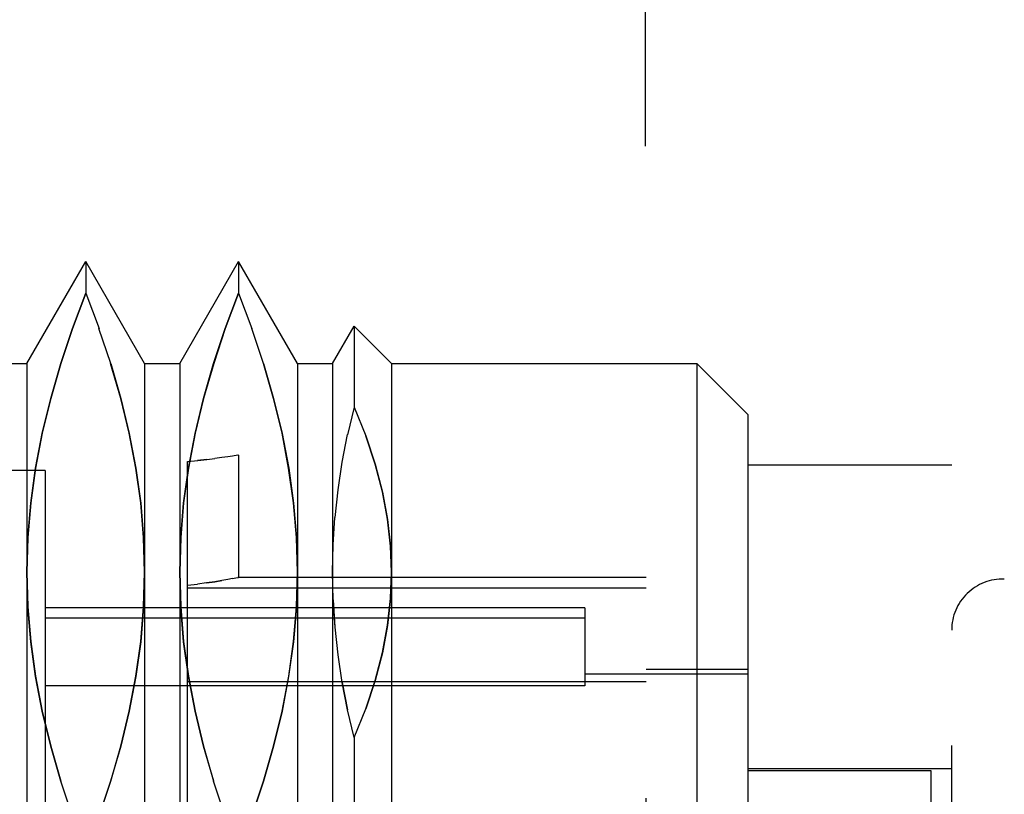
# Model space of a CAD drawing. Header units: inches. Extents: x 0 to 54.6, y 0 to 35.4.
# Tile 13 of 18: x 26.275 to 26.656, y 16.018 to 16.318. Entities that reach past the tile are written whole.
import ezdxf

# ---------------------------------------------------------------- set-up
doc = ezdxf.new("R2010")
doc.units = ezdxf.units.IN
doc.header["$LTSCALE"] = 3.0053571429
doc.header["$MEASUREMENT"] = 0
doc.linetypes.add('HIDDEN', pattern=[0.2, 0.1, -0.1])
doc.layers.add('DEFAULT_2', color=8, linetype='HIDDEN')
doc.layers.add('DOOR_ASSEMBLY', color=7, linetype='CONTINUOUS')

msp = doc.modelspace()

# ---------------------------------------------------------------- linework, layer by layer
at = {"layer": 'DEFAULT_2', "color": 8, "linetype": 'HIDDEN'}
msp.add_line((26.517102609, 15.0666893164), (26.517102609, 23.211856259), dxfattribs=at)
at = {"layer": 'DOOR_ASSEMBLY', "color": 8, "linetype": 'HIDDEN'}
for p, q in [((26.2780266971, 16.1849112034), (26.3007570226, 16.2242812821)), ((26.3234873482, 16.1849112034), (26.3007570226, 16.2242812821)), ((26.3007570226, 16.2242812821), (26.3007570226, 16.2120120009)), ((26.3370818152, 16.1849112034), (26.3598121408, 16.2242812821)), ((26.3825424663, 16.1849112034), (26.3598121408, 16.2242812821)), ((26.3598121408, 16.2242812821), (26.3598121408, 16.2120120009)), ((26.3007570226, 16.2120120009), (26.3058795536, 16.19843314)), ((26.3598121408, 16.2120120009), (26.3649346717, 16.19843314)), ((26.3961369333, 16.1849112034), (26.4044568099, 16.1993216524)), ((26.4188672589, 16.1849112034), (26.4044568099, 16.1993216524)), ((26.4044568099, 16.1993216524), (26.4044568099, 16.1680300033)), ((26.3103891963, 16.184876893), (26.3058725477, 16.1984475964)), ((26.3694443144, 16.184876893), (26.3649276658, 16.1984475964)), ((26.2644322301, 16.1849112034), (26.2780266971, 16.1849112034)), ((26.2780266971, 16.1849112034), (26.2780266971, 15.633730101)), ((26.3234873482, 16.1849112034), (26.3234873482, 15.633730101)), ((26.3234873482, 16.1849112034), (26.3370818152, 16.1849112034)), ((26.3370818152, 16.1849112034), (26.3370818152, 15.633730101)), ((26.3825424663, 16.1849112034), (26.3825424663, 15.633730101)), ((26.3825424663, 16.1849112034), (26.3961369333, 16.1849112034)), ((26.3961369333, 16.1849112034), (26.3961369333, 15.633730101)), ((26.4188672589, 16.1849112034), (26.4188672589, 15.633730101)), ((26.4188672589, 16.1849112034), (26.5369774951, 16.1849112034)), ((26.5566625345, 16.165226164), (26.5369774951, 16.1849112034)), ((26.5369774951, 16.1849112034), (26.5369774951, 15.633730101)), ((26.4044568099, 16.1680300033), (26.4019488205, 16.1573697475)), ((26.5566625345, 16.165226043), (26.5566625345, 15.6534152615)), ((26.3998835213, 16.1467147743), (26.4019533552, 16.1574014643)), ((25.9188672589, 16.1494781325), (26.3595423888, 16.1494781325)), ((26.3595457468, 16.1494349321), (26.3574371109, 16.1491010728)), ((26.3598048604, 16.1494781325), (26.3595390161, 16.1494345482)), ((26.3598121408, 16.1494347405), (26.3598121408, 16.1021763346)), ((26.3401271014, 15.9434161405), (26.3401271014, 16.1470455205)), ((26.3474875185, 16.1477676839), (26.3439936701, 16.1473974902)), ((26.3474875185, 16.1477676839), (26.3506621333, 16.148149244)), ((26.3533831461, 16.1485083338), (26.3506273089, 16.1481447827)), ((26.3556506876, 16.1488318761), (26.3533570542, 16.1485049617)), ((26.3574481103, 16.1491028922), (26.3556325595, 16.1488292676)), ((26.3982554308, 16.1360622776), (26.3998892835, 16.1467591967)), ((26.6354026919, 16.1455411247), (26.5566625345, 16.1455411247)), ((26.6354026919, 15.7367608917), (26.6354026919, 16.1455411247)), ((26.2850089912, 16.1435726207), (26.2456389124, 16.1435726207)), ((26.2850089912, 16.1435726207), (26.2850089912, 15.6750686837)), ((26.3970809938, 16.1254206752), (26.3982577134, 16.1360944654)), ((26.3474715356, 16.1000992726), (26.343943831, 16.0996429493)), ((26.5172924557, 16.102234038), (26.3595433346, 16.102234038)), ((26.5172924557, 15.7164088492), (26.5172924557, 16.1022324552)), ((26.3401271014, 16.0991971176), (26.3439639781, 16.0996463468)), ((26.3401271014, 16.0981739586), (26.5172924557, 16.0981739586)), ((26.3963746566, 16.0935827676), (26.3970792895, 16.0829517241)), ((26.4936704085, 16.0904230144), (26.2850089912, 16.0904230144)), ((26.4936704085, 16.0904213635), (26.4936704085, 16.0602678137)), ((26.4936704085, 16.0865188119), (26.2850089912, 16.0865188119)), ((26.3998892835, 16.0616260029), (26.3982554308, 16.072322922)), ((26.5172924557, 16.0668009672), (26.5566625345, 16.0668009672)), ((26.5172924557, 16.0618003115), (26.3401271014, 16.0618003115)), ((26.5566625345, 16.0648324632), (26.4936704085, 16.0648324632)), ((26.4936704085, 16.0602678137), (26.2850089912, 16.0602678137)), ((26.3998892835, 16.0616260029), (26.4019533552, 16.0509837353)), ((26.4044568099, 16.0403551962), (26.4044568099, 15.7782861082)), ((26.5566625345, 16.0284151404), (26.6354026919, 16.0284151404)), ((26.6275286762, 16.0274308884), (26.5566625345, 16.0274308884)), ((26.6275286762, 15.791210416), (26.6275286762, 16.0274308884)), ((26.2956416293, 16.0099372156), (26.2911243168, 16.0235100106)), ((26.3546967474, 16.0099372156), (26.3501794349, 16.0235100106))]:
    msp.add_line(p, q, dxfattribs=at)
for points in [[(26.2780266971, 16.1041925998), (26.2784086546, 16.1175641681), (26.2795221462, 16.130960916), (26.281377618, 16.1443781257), (26.2839437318, 16.1578299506), (26.2872083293, 16.1713358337), (26.2911243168, 16.184875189), (26.2956341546, 16.1984321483), (26.3007570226, 16.2120120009)], [(26.3007570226, 16.2120120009), (26.2956416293, 16.1984479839), (26.2911384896, 16.1849088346), (26.2872296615, 16.1713926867), (26.2839689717, 16.1579051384), (26.2813984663, 16.1444576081), (26.2795355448, 16.1310307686), (26.2784155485, 16.117607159), (26.2780266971, 16.1041925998)], [(26.3370818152, 16.1041925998), (26.3374637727, 16.1175641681), (26.3385772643, 16.130960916), (26.3404327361, 16.1443781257), (26.3429988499, 16.1578299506), (26.3462634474, 16.1713358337), (26.3501794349, 16.184875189), (26.3546892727, 16.1984321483), (26.3598121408, 16.2120120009)], [(26.3598121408, 16.2120120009), (26.3546967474, 16.1984479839), (26.3501936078, 16.1849088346), (26.3462847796, 16.1713926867), (26.3430240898, 16.1579051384), (26.3404535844, 16.1444576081), (26.3385906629, 16.1310307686), (26.3374706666, 16.117607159), (26.3370818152, 16.1041925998)], [(26.3234873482, 16.1041925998), (26.3230985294, 16.1176067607), (26.3219785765, 16.131030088), (26.3201157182, 16.1444567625), (26.3175452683, 16.1579042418), (26.3142846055, 16.1713918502), (26.3103757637, 16.1849081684)], [(26.3103891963, 16.184876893), (26.3143051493, 16.1713379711), (26.3175698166, 16.1578322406), (26.320136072, 16.1443802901), (26.3219917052, 16.1309626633), (26.3231053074, 16.1175651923), (26.3234873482, 16.1041925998)], [(26.3825424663, 16.1041925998), (26.3821536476, 16.1176067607), (26.3810336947, 16.131030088), (26.3791708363, 16.1444567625), (26.3766003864, 16.1579042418), (26.3733397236, 16.1713918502), (26.3694308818, 16.1849081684)], [(26.3694443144, 16.184876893), (26.3733602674, 16.1713379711), (26.3766249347, 16.1578322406), (26.3791911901, 16.1443802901), (26.3810468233, 16.1309626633), (26.3821604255, 16.1175651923), (26.3825424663, 16.1041925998)], [(26.4044568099, 16.1680300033), (26.4089541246, 16.1569286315), (26.4126013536, 16.1459971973), (26.4153873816, 16.1352218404), (26.4173455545, 16.1246441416), (26.4185092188, 16.1143056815), (26.4188672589, 16.1041925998)], [(26.4188672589, 16.1041925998), (26.418514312, 16.1143342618), (26.4173483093, 16.1246907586), (26.4153753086, 16.135276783), (26.4125771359, 16.1460482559), (26.408935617, 16.1569610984)], [(26.3401271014, 16.1470455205), (26.3440181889, 16.1474009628), (26.3475245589, 16.1477726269)], [(26.3961369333, 16.1041925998), (26.3963746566, 16.114802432), (26.3970792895, 16.1254334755)], [(26.2911384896, 16.023476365), (26.2872296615, 16.0369925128), (26.2839689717, 16.0504800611), (26.2813984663, 16.0639275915), (26.2795355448, 16.077354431), (26.2784155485, 16.0907780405), (26.2780266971, 16.1041925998)], [(26.2780266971, 16.1041925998), (26.2784086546, 16.0908210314), (26.2795221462, 16.0774242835), (26.281377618, 16.0640070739), (26.2839437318, 16.050555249), (26.2872083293, 16.0370493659), (26.2911243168, 16.0235100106)], [(26.3234873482, 16.1041925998), (26.3230985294, 16.0907784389), (26.3219785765, 16.0773551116), (26.3201157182, 16.063928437), (26.3175452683, 16.0504809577), (26.3142846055, 16.0369933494), (26.3103757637, 16.0234770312), (26.3058725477, 16.0099376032), (26.3007570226, 15.9963731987)], [(26.3007570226, 15.9963731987), (26.3058795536, 16.0099520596), (26.3103891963, 16.0235083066), (26.3143051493, 16.0370472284), (26.3175698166, 16.050552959), (26.320136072, 16.0640049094), (26.3219917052, 16.0774225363), (26.3231053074, 16.0908200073), (26.3234873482, 16.1041925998)], [(26.3501936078, 16.023476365), (26.3462847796, 16.0369925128), (26.3430240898, 16.0504800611), (26.3404535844, 16.0639275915), (26.3385906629, 16.077354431), (26.3374706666, 16.0907780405), (26.3370818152, 16.1041925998)], [(26.3370818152, 16.1041925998), (26.3374637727, 16.0908210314), (26.3385772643, 16.0774242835), (26.3404327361, 16.0640070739), (26.3429988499, 16.050555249), (26.3462634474, 16.0370493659), (26.3501794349, 16.0235100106)], [(26.3825424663, 16.1041925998), (26.3821536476, 16.0907784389), (26.3810336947, 16.0773551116), (26.3791708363, 16.063928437), (26.3766003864, 16.0504809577), (26.3733397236, 16.0369933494), (26.3694308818, 16.0234770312), (26.3649276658, 16.0099376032), (26.3598121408, 15.9963731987)], [(26.3598121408, 15.9963731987), (26.3649346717, 16.0099520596), (26.3694443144, 16.0235083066), (26.3733602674, 16.0370472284), (26.3766249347, 16.050552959), (26.3791911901, 16.0640049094), (26.3810468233, 16.0774225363), (26.3821604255, 16.0908200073), (26.3825424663, 16.1041925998)], [(26.3982577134, 16.0722907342), (26.3970809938, 16.0829645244), (26.3963766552, 16.093586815), (26.3961369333, 16.1041925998)], [(26.4044568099, 16.0403551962), (26.4089541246, 16.051456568), (26.4126013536, 16.0623880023), (26.4153873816, 16.0731633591), (26.4173455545, 16.0837410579), (26.4185092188, 16.0940795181), (26.4188672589, 16.1041925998)], [(26.4188672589, 16.1041925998), (26.418514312, 16.0940509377), (26.4173483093, 16.083694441), (26.4153753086, 16.0731084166), (26.4125771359, 16.0623369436), (26.408935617, 16.0514241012)], [(26.3574241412, 16.1017563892), (26.355607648, 16.1014165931), (26.353318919, 16.1010143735), (26.3505852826, 16.1005641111), (26.3474456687, 16.1000944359)], [(26.3474715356, 16.1000992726), (26.3506029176, 16.1005680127), (26.3533257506, 16.1010162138)], [(26.3574217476, 16.1017540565), (26.3587404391, 16.1020109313), (26.3595419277, 16.1021757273), (26.3598121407, 16.1022289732)], [(26.4044568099, 16.0403551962), (26.4019488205, 16.051015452), (26.3998835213, 16.0616704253)]]:
    msp.add_lwpolyline(points, dxfattribs=at)
msp.add_arc((26.6550877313, 16.0818818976), 0.0196850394, 88.090847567, 180, dxfattribs=at)

doc.saveas('drawing.dxf')
